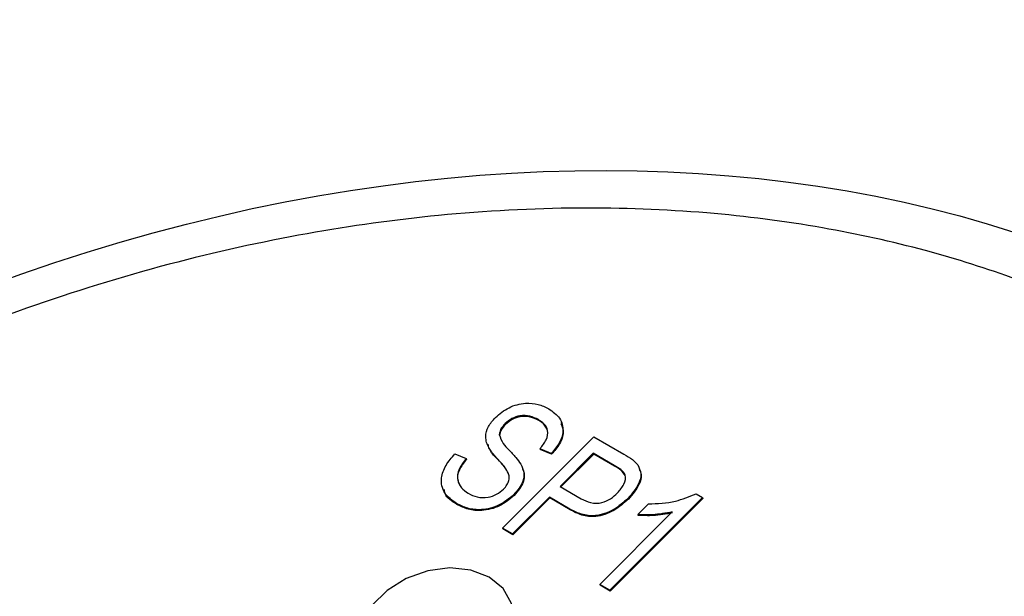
# Model space of a CAD drawing. Header units: inches. Extents: x 2.6 to 13.1, y 0.8 to 9.1.
# Tile 17 of 18: x 12.318 to 12.679, y 8.695 to 8.906. Entities that reach past the tile are written whole.
import ezdxf

# ---------------------------------------------------------------- set-up
doc = ezdxf.new("R2010")
doc.units = ezdxf.units.IN
doc.header["$MEASUREMENT"] = 0

msp = doc.modelspace()

# ---------------------------------------------------------------- linework, layer by layer
at = {"color": 7, "linetype": 'Continuous', "lineweight": 25}
for p, q in [((12.49599, 8.75789), (12.49611, 8.75757)), ((12.50813, 8.75932), (12.50825, 8.759)), ((12.51679, 8.75795), (12.51667, 8.75827)), ((12.49375, 8.75381), (12.49387, 8.7535)), ((12.49492, 8.71953), (12.52852, 8.75304)), ((12.52852, 8.75304), (12.53953, 8.74669)), ((12.48924, 8.75048), (12.48937, 8.75017)), ((12.47751, 8.74676), (12.48166, 8.74505)), ((12.51288, 8.74695), (12.50873, 8.74866)), ((12.50873, 8.74866), (12.50885, 8.74835)), ((12.513, 8.74664), (12.50885, 8.74835)), ((12.51288, 8.74695), (12.513, 8.74664)), ((12.5283, 8.74698), (12.51609, 8.7348)), ((12.52843, 8.74667), (12.51636, 8.73464)), ((12.53601, 8.74253), (12.5283, 8.74698)), ((12.5283, 8.74698), (12.52843, 8.74667)), ((12.53613, 8.74222), (12.52843, 8.74667)), ((12.48166, 8.74505), (12.48178, 8.74474)), ((12.51609, 8.7348), (12.52387, 8.73031)), ((12.47309, 8.73388), (12.47321, 8.73357)), ((12.49916, 8.7318), (12.49928, 8.73149)), ((12.56601, 8.73209), (12.56842, 8.7307)), ((12.47812, 8.72854), (12.47824, 8.72823)), ((12.51216, 8.73088), (12.49864, 8.71739)), ((12.51228, 8.73057), (12.49876, 8.71707)), ((12.51971, 8.72652), (12.51216, 8.73088)), ((12.51216, 8.73088), (12.51228, 8.73057)), ((12.51983, 8.72621), (12.51228, 8.73057)), ((12.56842, 8.7307), (12.53439, 8.69675)), ((12.56854, 8.73038), (12.53451, 8.69644)), ((12.54107, 8.73047), (12.54119, 8.73015)), ((12.54462, 8.72451), (12.54855, 8.72842)), ((12.56842, 8.7307), (12.56854, 8.73038)), ((12.51971, 8.72652), (12.51983, 8.72621)), ((12.53067, 8.69889), (12.55729, 8.72544)), ((12.54462, 8.72451), (12.54474, 8.72419)), ((12.49864, 8.71739), (12.49492, 8.71953)), ((12.49492, 8.71953), (12.49504, 8.71922)), ((12.49876, 8.71707), (12.49504, 8.71922)), ((12.49864, 8.71739), (12.49876, 8.71707)), ((12.53439, 8.69675), (12.53067, 8.69889)), ((12.53067, 8.69889), (12.53079, 8.69858)), ((12.53451, 8.69644), (12.53079, 8.69858)), ((12.53439, 8.69675), (12.53451, 8.69644))]:
    msp.add_line(p, q, dxfattribs=at)
at = {"color": 7, "linetype": 'Continuous', "lineweight": 25, "flags": 128}
msp.add_lwpolyline([(12.45083, 8.66238), (12.45751, 8.65977), (12.46524, 8.65897), (12.47338, 8.66002), (12.48129, 8.66285), (12.48833, 8.66723), (12.49391, 8.6728), (12.4976, 8.67912), (12.49908, 8.68566), (12.49825, 8.6919), (12.49516, 8.69733), (12.49007, 8.70152), (12.4834, 8.70412), (12.47567, 8.70493), (12.46752, 8.70388), (12.45961, 8.70104), (12.45258, 8.69667), (12.44699, 8.69109), (12.44331, 8.68478), (12.44183, 8.67824), (12.44266, 8.672), (12.44575, 8.66656), (12.45083, 8.66238)], dxfattribs=at)
at = {"color": 7, "linetype": 'Continuous', "lineweight": 25}
msp.add_ellipse((12.40555, 8.44961), major_axis=(0.46536, 0.22385), ratio=0.715144, dxfattribs=at)
for points, knots in [([(12.73877, 8.78515), (12.74684, 8.78021), (12.76358, 8.76997), (12.7869, 8.75156), (12.80939, 8.72985), (12.83017, 8.70429), (12.84847, 8.67462), (12.8633, 8.64061), (12.87312, 8.60395), (12.87768, 8.56525), (12.87694, 8.52516), (12.8704, 8.48252), (12.85751, 8.43795), (12.83792, 8.39226), (12.81154, 8.34643), (12.7786, 8.30149), (12.73964, 8.25853), (12.69548, 8.21857), (12.64721, 8.18249), (12.59604, 8.15097), (12.54325, 8.12445), (12.49009, 8.10312), (12.43768, 8.08696), (12.38697, 8.07572), (12.3366, 8.06873), (12.28742, 8.06613), (12.24028, 8.0679), (12.19771, 8.07336), (12.15971, 8.08175), (12.12611, 8.09237), (12.09662, 8.10462), (12.07033, 8.11832), (12.04592, 8.1339), (12.02248, 8.15219), (12.00003, 8.17393), (11.97924, 8.19948), (11.96094, 8.22915), (11.94611, 8.26316), (11.93629, 8.29982), (11.93173, 8.33853), (11.93247, 8.37861), (11.93901, 8.42126), (11.9519, 8.46583), (11.97149, 8.51151), (11.99786, 8.55735), (12.03081, 8.60228), (12.06977, 8.64524), (12.11392, 8.6852), (12.1622, 8.72129), (12.21337, 8.75281), (12.26616, 8.77933), (12.31932, 8.80065), (12.37173, 8.81682), (12.42244, 8.82805), (12.47281, 8.83505), (12.52198, 8.83765), (12.56913, 8.83588), (12.6117, 8.83041), (12.6497, 8.82204), (12.68327, 8.81138), (12.71287, 8.79924), (12.73035, 8.78973), (12.73877, 8.78515)], [0, 0, 0, 0, 0.011419, 0.023689, 0.036877, 0.051049, 0.066268, 0.082587, 0.100044, 0.116267, 0.13336, 0.151287, 0.169982, 0.189347, 0.209248, 0.229527, 0.25, 0.270473, 0.290752, 0.310653, 0.330018, 0.348713, 0.36664, 0.383733, 0.399956, 0.417413, 0.433732, 0.448951, 0.463123, 0.476311, 0.488581, 0.5, 0.511419, 0.523689, 0.536877, 0.551049, 0.566268, 0.582587, 0.600044, 0.616267, 0.63336, 0.651287, 0.669982, 0.689347, 0.709248, 0.729527, 0.75, 0.770473, 0.790752, 0.810653, 0.830018, 0.848713, 0.86664, 0.883733, 0.899956, 0.917413, 0.933732, 0.948951, 0.963123, 0.976311, 0.988581, 1, 1, 1, 1]), ([(12.49236, 8.76011), (12.49393, 8.76144), (12.49707, 8.76408), (12.50306, 8.76559), (12.50819, 8.76515), (12.51069, 8.76392), (12.51193, 8.7633)], [0, 0, 0, 0, 0.279697, 0.558854, 0.77913, 1, 1, 1, 1]), ([(12.49277, 8.74534), (12.49177, 8.74648), (12.48979, 8.74875), (12.48843, 8.75272), (12.48951, 8.75684), (12.49141, 8.75902), (12.49236, 8.76011)], [0, 0, 0, 0, 0.281142, 0.560056, 0.779862, 1, 1, 1, 1]), ([(12.50813, 8.75932), (12.50715, 8.75981), (12.50519, 8.7608), (12.5016, 8.76096), (12.49827, 8.75984), (12.49675, 8.75854), (12.49599, 8.75789)], [0, 0, 0, 0, 0.2809288, 0.5599766, 0.7797524, 1, 1, 1, 1]), ([(12.50825, 8.759), (12.50727, 8.7595), (12.50531, 8.76049), (12.50172, 8.76065), (12.49839, 8.75953), (12.49687, 8.75822), (12.49611, 8.75757)], [0, 0, 0, 0, 0.280929, 0.559977, 0.779752, 1, 1, 1, 1]), ([(12.51193, 8.7633), (12.51343, 8.76224), (12.5164, 8.76013), (12.51761, 8.75535), (12.51609, 8.75071), (12.51395, 8.74821), (12.51288, 8.74695)], [0, 0, 0, 0, 0.2801553, 0.5590638, 0.7792847, 1, 1, 1, 1]), ([(12.49599, 8.75789), (12.49533, 8.75717), (12.49414, 8.7559), (12.49387, 8.75445), (12.49375, 8.75381)], [0, 0, 0, 0, 0.5603736, 1, 1, 1, 1]), ([(12.49611, 8.75757), (12.49545, 8.75686), (12.49426, 8.75558), (12.49399, 8.75413), (12.49387, 8.7535)], [0, 0, 0, 0, 0.5603736, 1, 1, 1, 1]), ([(12.50873, 8.74866), (12.50958, 8.74972), (12.51127, 8.75183), (12.51188, 8.7552), (12.51048, 8.75776), (12.50892, 8.7588), (12.50813, 8.75932)], [0, 0, 0, 0, 0.280757, 0.5593, 0.779211, 1, 1, 1, 1]), ([(12.51127, 8.7557), (12.51103, 8.75626), (12.51047, 8.75764), (12.50907, 8.7585), (12.50825, 8.759)], [0, 0, 0, 0, 0.412474, 1, 1, 1, 1]), ([(12.51642, 8.75784), (12.51683, 8.75679), (12.51772, 8.7545), (12.51615, 8.75038), (12.51406, 8.74789), (12.513, 8.74664)], [0, 0, 0, 0, 0.294806, 0.647008, 1, 1, 1, 1]), ([(12.49375, 8.75381), (12.49417, 8.75267), (12.49491, 8.75062), (12.49649, 8.74901), (12.49719, 8.7483)], [0, 0, 0, 0, 0.557866, 1, 1, 1, 1]), ([(12.49289, 8.74502), (12.4918, 8.74613), (12.49027, 8.74768), (12.48981, 8.7497), (12.48968, 8.75027)], [0, 0, 0, 0, 0.716998, 1, 1, 1, 1]), ([(12.47812, 8.72854), (12.47647, 8.72973), (12.47317, 8.73208), (12.47208, 8.73748), (12.47391, 8.74261), (12.47631, 8.74538), (12.47751, 8.74676)], [0, 0, 0, 0, 0.280063, 0.558927, 0.779176, 1, 1, 1, 1]), ([(12.49719, 8.7483), (12.49811, 8.74736), (12.49975, 8.74568), (12.50108, 8.74381), (12.50167, 8.74299)], [0, 0, 0, 0, 0.5601301, 1, 1, 1, 1]), ([(12.53953, 8.74669), (12.54061, 8.74606), (12.54255, 8.74493), (12.54398, 8.7434), (12.54461, 8.74273)], [0, 0, 0, 0, 0.560429, 1, 1, 1, 1]), ([(12.48178, 8.74474), (12.48079, 8.74348), (12.47883, 8.74099), (12.47814, 8.73762), (12.47893, 8.73618), (12.4791, 8.73587)], [0, 0, 0, 0, 0.443544, 0.883385, 1, 1, 1, 1]), ([(12.48166, 8.74505), (12.48065, 8.74379), (12.47863, 8.74126), (12.47815, 8.73729), (12.47964, 8.73419), (12.48146, 8.73292), (12.48237, 8.73228)], [0, 0, 0, 0, 0.280743, 0.559143, 0.77941, 1, 1, 1, 1]), ([(12.49535, 8.73384), (12.4958, 8.73434), (12.4967, 8.73534), (12.49741, 8.73704), (12.49746, 8.73872), (12.49624, 8.74172), (12.49431, 8.74373), (12.49277, 8.74534)], [0, 0, 0, 0, 0.124972, 0.249815, 0.374598, 0.499572, 1, 1, 1, 1]), ([(12.49715, 8.73927), (12.49708, 8.73948), (12.49633, 8.74171), (12.49452, 8.74345), (12.49289, 8.74502)], [0, 0, 0, 0, 0.092772, 1, 1, 1, 1]), ([(12.50167, 8.74299), (12.50212, 8.74203), (12.50301, 8.74011), (12.50265, 8.73603), (12.50048, 8.7334), (12.49916, 8.7318)], [0, 0, 0, 0, 0.280966, 0.561401, 1, 1, 1, 1]), ([(12.53717, 8.73243), (12.53805, 8.73345), (12.53982, 8.73548), (12.54052, 8.73895), (12.53841, 8.7411), (12.53681, 8.74206), (12.53601, 8.74253)], [0, 0, 0, 0, 0.280479, 0.559115, 0.778502, 1, 1, 1, 1]), ([(12.53996, 8.73884), (12.53951, 8.7395), (12.53857, 8.74087), (12.53697, 8.74176), (12.53613, 8.74222)], [0, 0, 0, 0, 0.475769, 1, 1, 1, 1]), ([(12.54461, 8.74273), (12.54511, 8.74167), (12.5461, 8.73955), (12.545, 8.73501), (12.54256, 8.73219), (12.54107, 8.73047)], [0, 0, 0, 0, 0.279584, 0.560032, 1, 1, 1, 1]), ([(12.50231, 8.74124), (12.50252, 8.74074), (12.50316, 8.73927), (12.50273, 8.7357), (12.50059, 8.73309), (12.49928, 8.73149)], [0, 0, 0, 0, 0.168292, 0.492671, 1, 1, 1, 1]), ([(12.54518, 8.74106), (12.54545, 8.74044), (12.54619, 8.73874), (12.54507, 8.73469), (12.54266, 8.73187), (12.54119, 8.73015)], [0, 0, 0, 0, 0.185515, 0.502583, 1, 1, 1, 1]), ([(12.47824, 8.72823), (12.47639, 8.72934), (12.47402, 8.73075), (12.47366, 8.73316), (12.47358, 8.73368)], [0, 0, 0, 0, 0.782406, 1, 1, 1, 1]), ([(12.49916, 8.7318), (12.49745, 8.73041), (12.49403, 8.72761), (12.48761, 8.72598), (12.48212, 8.72655), (12.47946, 8.72788), (12.47812, 8.72854)], [0, 0, 0, 0, 0.279546, 0.558773, 0.779039, 1, 1, 1, 1]), ([(12.49928, 8.73149), (12.49757, 8.73009), (12.49415, 8.7273), (12.48773, 8.72567), (12.48224, 8.72623), (12.47958, 8.72756), (12.47824, 8.72823)], [0, 0, 0, 0, 0.2795457, 0.558773, 0.7790389, 1, 1, 1, 1]), ([(12.48237, 8.73228), (12.48342, 8.73175), (12.48553, 8.73071), (12.48936, 8.73059), (12.49292, 8.73175), (12.49454, 8.73315), (12.49535, 8.73384)], [0, 0, 0, 0, 0.28085, 0.559959, 0.779767, 1, 1, 1, 1]), ([(12.52387, 8.73031), (12.52495, 8.72974), (12.52711, 8.72863), (12.53121, 8.72852), (12.53474, 8.7302), (12.53636, 8.73168), (12.53717, 8.73243)], [0, 0, 0, 0, 0.281153, 0.559073, 0.7789444, 1, 1, 1, 1]), ([(12.54855, 8.72842), (12.55187, 8.72854), (12.5578, 8.72874), (12.5635, 8.73106), (12.56601, 8.73209)], [0, 0, 0, 0, 0.560204, 1, 1, 1, 1]), ([(12.54107, 8.73047), (12.53938, 8.72898), (12.53601, 8.72601), (12.52945, 8.72362), (12.52378, 8.72441), (12.52107, 8.72582), (12.51971, 8.72652)], [0, 0, 0, 0, 0.280511, 0.559034, 0.778919, 1, 1, 1, 1]), ([(12.54119, 8.73015), (12.5395, 8.72866), (12.53613, 8.72569), (12.52958, 8.72331), (12.5239, 8.72409), (12.52119, 8.7255), (12.51983, 8.72621)], [0, 0, 0, 0, 0.280511, 0.559034, 0.778919, 1, 1, 1, 1]), ([(12.55729, 8.72544), (12.55488, 8.725), (12.55059, 8.72422), (12.54645, 8.72442), (12.54462, 8.72451)], [0, 0, 0, 0, 0.559755, 1, 1, 1, 1]), ([(12.55741, 8.72513), (12.555, 8.72469), (12.55071, 8.72391), (12.54657, 8.72411), (12.54474, 8.72419)], [0, 0, 0, 0, 0.559755, 1, 1, 1, 1])]:
    msp.add_open_spline(points, degree=3, knots=knots, dxfattribs=at)

doc.saveas('drawing.dxf')
